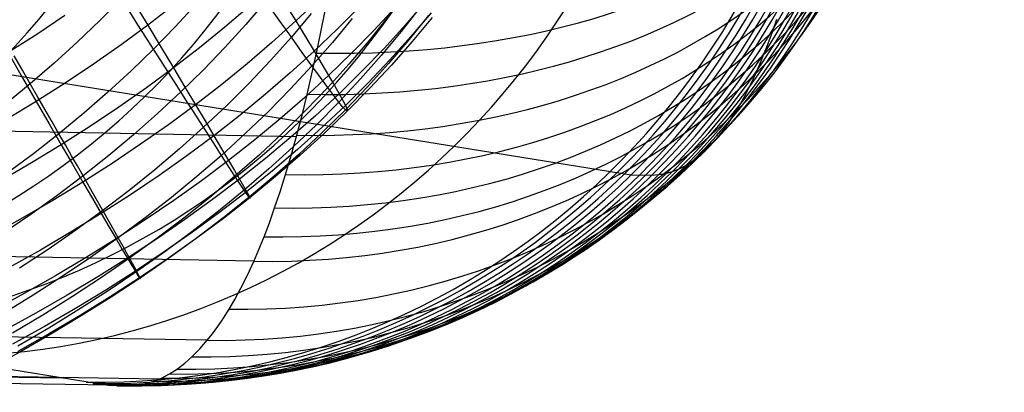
# Model space of a CAD drawing. Extents: x -274 to 274, y -220 to 276.
# Tile 33 of 164: x -250.189 to -247.57, y 8.408 to 9.399. Entities that reach past the tile are written whole.
import ezdxf

# ---------------------------------------------------------------- set-up
doc = ezdxf.new("R2010")
doc.units = 0
doc.layers.add('PREDEFINITO', color=7, linetype='CONTINUOUS')

msp = doc.modelspace()

# ---------------------------------------------------------------- linework, layer by layer
at = {"layer": 'PREDEFINITO'}
for p, q in [((-252.0103, 9.5435, 716.2596), (-248.5618, 8.986, 699.9899)), ((-249.9184, 9.455, 684.2094), (-249.9758, 9.3964, 684.1812)), ((-249.8855, 9.4461, 690.4075), (-249.8478, 9.3837, 690.2116)), ((-249.7787, 9.437, 690.1981), (-249.8478, 9.3837, 690.2116)), ((-249.7196, 9.44, 684.5899), (-249.775, 9.3796, 684.5639)), ((-249.5772, 9.4346, 689.778), (-249.6426, 9.3788, 689.7895)), ((-249.5339, 9.4483, 684.9808), (-249.5871, 9.386, 684.9574)), ((-249.4829, 9.4414, 689.5679), (-249.4544, 9.3952, 689.3675)), ((-249.3931, 9.4536, 689.3582), (-249.4544, 9.3952, 689.3675)), ((-249.2849, 9.4332, 688.9485), (-249.344, 9.3734, 688.9551)), ((-249.1899, 9.4309, 688.5393), (-249.2466, 9.3695, 688.5431)), ((-249.1235, 9.4321, 686.5378), (-249.1741, 9.3673, 686.5262)), ((-249.1091, 9.447, 688.1329), (-249.1632, 9.3841, 688.1339)), ((-250.0686, 9.4095, 690.6311), (-250.1431, 9.3597, 690.6459)), ((-249.8739, 9.3851, 684.371), (-249.8957, 9.4193, 684.2895)), ((-249.4983, 9.3978, 685.157), (-249.5157, 9.4224, 685.0683)), ((-249.4131, 9.4152, 685.3581), (-249.466, 9.3523, 685.3374)), ((-249.3874, 9.3656, 697.1103), (-249.376, 9.4226, 697.0614)), ((-249.2077, 9.4076, 686.1392), (-249.2592, 9.3434, 686.1245)), ((-249.1014, 9.4095, 686.93), (-249.1531, 9.3452, 686.9215)), ((-249.0945, 9.4173, 687.7298), (-249.148, 9.3539, 687.7277)), ((-249.0918, 9.4047, 687.3281), (-249.1445, 9.3408, 687.3228)), ((-249.4527, 9.0868, 697.3973), (-265.094, 9.3967, 694.0425)), ((-249.9758, 9.3964, 684.1812), (-250.0353, 9.3391, 684.1532)), ((-249.8478, 9.3837, 690.2116), (-249.919, 9.3314, 690.2246)), ((-249.8528, 9.3521, 684.4539), (-249.8739, 9.3851, 684.371)), ((-249.8478, 9.3837, 690.2116), (-249.8126, 9.3251, 690.0127)), ((-249.775, 9.3796, 684.5639), (-249.8326, 9.3204, 684.5382)), ((-249.6426, 9.3788, 689.7895), (-249.7101, 9.324, 689.8005)), ((-249.5871, 9.386, 684.9574), (-249.6425, 9.325, 684.934)), ((-249.4544, 9.3952, 689.3675), (-249.5179, 9.3379, 689.3764)), ((-249.4817, 9.3744, 685.2467), (-249.4983, 9.3978, 685.157)), ((-249.4544, 9.3952, 689.3675), (-249.4286, 9.3529, 689.1652)), ((-249.3043, 9.4018, 685.7451), (-249.3566, 9.3382, 685.7274)), ((-249.1632, 9.3841, 688.1339), (-249.2195, 9.3222, 688.1346)), ((-248.1865, 9.3666, 698.2558), (-248.1751, 9.3998, 698.2052)), ((-250.1431, 9.3597, 690.6459), (-250.2196, 9.311, 690.6601)), ((-249.8326, 9.3204, 684.5382), (-249.8528, 9.3521, 684.4539)), ((-249.466, 9.3523, 685.3374), (-249.5211, 9.2905, 685.3168)), ((-249.466, 9.3523, 685.3374), (-249.4817, 9.3744, 685.2467)), ((-249.437, 9.3117, 685.5217), (-249.466, 9.3523, 685.3374)), ((-249.4286, 9.3529, 689.1652), (-249.4053, 9.3146, 688.9613)), ((-249.344, 9.3734, 688.9551), (-249.4053, 9.3146, 688.9613)), ((-249.3991, 9.3096, 697.1612), (-249.3874, 9.3656, 697.1103)), ((-249.2466, 9.3695, 688.5431), (-249.3056, 9.3093, 688.5466)), ((-249.1741, 9.3673, 686.5262), (-249.227, 9.3036, 686.5146)), ((-249.148, 9.3539, 687.7277), (-249.2038, 9.2917, 687.7252)), ((-248.1977, 9.3357, 698.306), (-248.1865, 9.3666, 698.2558)), ((-250.0353, 9.3391, 684.1532), (-250.0969, 9.283, 684.1255)), ((-249.919, 9.3314, 690.2246), (-249.9922, 9.2802, 690.2371)), ((-249.8126, 9.3251, 690.0127), (-249.7797, 9.2703, 689.8111)), ((-249.7101, 9.324, 689.8005), (-249.7797, 9.2703, 689.8111)), ((-249.6425, 9.325, 684.934), (-249.7001, 9.2651, 684.9108)), ((-249.5179, 9.3379, 689.3764), (-249.5835, 9.2816, 689.3849)), ((-249.3566, 9.3382, 685.7274), (-249.4113, 9.2758, 685.7096)), ((-249.2592, 9.3434, 686.1245), (-249.3131, 9.2803, 686.1098)), ((-249.1531, 9.3452, 686.9215), (-249.2072, 9.282, 686.9129)), ((-249.1445, 9.3408, 687.3228), (-249.1996, 9.2781, 687.3173)), ((-248.2089, 9.3068, 698.3561), (-248.1977, 9.3357, 698.306)), ((-250.2196, 9.311, 690.6601), (-250.1809, 9.2441, 690.462)), ((-250.1815, 9.2645, 684.0168), (-250.2033, 9.3022, 683.9372)), ((-249.8326, 9.3204, 684.5382), (-249.8924, 9.2624, 684.5126)), ((-249.8132, 9.29, 684.6237), (-249.8326, 9.3204, 684.5382)), ((-249.4053, 9.3146, 688.9613), (-249.4688, 9.2569, 688.9672)), ((-249.4113, 9.2758, 685.7096), (-249.437, 9.3117, 685.5217)), ((-249.4112, 9.2545, 697.2141), (-249.3991, 9.3096, 697.1612)), ((-249.4053, 9.3146, 688.9613), (-249.3847, 9.2803, 688.7561)), ((-249.3056, 9.3093, 688.5466), (-249.3668, 9.2501, 688.5498)), ((-249.227, 9.3036, 686.5146), (-249.2822, 9.241, 686.5028)), ((-249.2195, 9.3222, 688.1346), (-249.2781, 9.2615, 688.135)), ((-248.2199, 9.28, 698.4059), (-248.2089, 9.3068, 698.3561)), ((-250.0969, 9.283, 684.1255), (-250.1605, 9.2281, 684.098)), ((-249.9922, 9.2802, 690.2371), (-250.0674, 9.23, 690.2491)), ((-249.7946, 9.2608, 684.7105), (-249.8132, 9.29, 684.6237)), ((-249.5835, 9.2816, 689.3849), (-249.6513, 9.2265, 689.3929)), ((-249.5211, 9.2905, 685.3168), (-249.5785, 9.23, 685.2963)), ((-249.4113, 9.2758, 685.7096), (-249.4681, 9.2146, 685.6919)), ((-249.3887, 9.2448, 685.9008), (-249.4113, 9.2758, 685.7096)), ((-249.3847, 9.2803, 688.7561), (-249.3668, 9.2501, 688.5498)), ((-249.3131, 9.2803, 686.1098), (-249.3693, 9.2185, 686.095)), ((-249.2072, 9.282, 686.9129), (-249.2636, 9.2199, 686.9042)), ((-249.2038, 9.2917, 687.7252), (-249.2618, 9.2305, 687.7226)), ((-249.1996, 9.2781, 687.3173), (-249.2569, 9.2165, 687.3115)), ((-248.2307, 9.2552, 698.4547), (-248.2199, 9.28, 698.4059)), ((-250.1605, 9.2281, 684.098), (-250.1815, 9.2645, 684.0168)), ((-249.8924, 9.2624, 684.5126), (-249.9543, 9.2056, 684.4871)), ((-249.7797, 9.2703, 689.8111), (-249.8513, 9.2176, 689.8212)), ((-249.7769, 9.233, 684.7985), (-249.7946, 9.2608, 684.7105)), ((-249.7797, 9.2703, 689.8111), (-249.7492, 9.2194, 689.6069)), ((-249.7001, 9.2651, 684.9108), (-249.7599, 9.2064, 684.8877)), ((-249.4688, 9.2569, 688.9672), (-249.5345, 9.2002, 688.9727)), ((-249.3668, 9.2501, 688.5498), (-249.4301, 9.1919, 688.5526)), ((-249.4239, 9.1998, 697.2701), (-249.4112, 9.2545, 697.2141)), ((-249.3668, 9.2501, 688.5498), (-249.3515, 9.2239, 688.3427)), ((-249.2781, 9.2615, 688.135), (-249.339, 9.2019, 688.1351)), ((-248.2448, 9.2251, 698.5184), (-248.2307, 9.2552, 698.4547)), ((-250.1605, 9.2281, 684.098), (-250.2262, 9.1744, 684.0708)), ((-250.1809, 9.2441, 690.462), (-250.1445, 9.181, 690.2605)), ((-250.1403, 9.193, 684.1806), (-250.1605, 9.2281, 684.098)), ((-250.0674, 9.23, 690.2491), (-250.1445, 9.181, 690.2605)), ((-249.7599, 9.2064, 684.8877), (-249.7769, 9.233, 684.7985)), ((-249.7492, 9.2194, 689.6069), (-249.7211, 9.1724, 689.4006)), ((-249.6513, 9.2265, 689.3929), (-249.7211, 9.1724, 689.4006)), ((-249.5785, 9.23, 685.2963), (-249.638, 9.1706, 685.2758)), ((-249.3693, 9.2185, 686.095), (-249.3887, 9.2448, 685.9008)), ((-249.3515, 9.2239, 688.3427), (-249.339, 9.2019, 688.1351)), ((-249.2822, 9.241, 686.5028), (-249.3397, 9.1796, 686.491)), ((-249.2636, 9.2199, 686.9042), (-249.3222, 9.1589, 686.8953)), ((-249.2618, 9.2305, 687.7226), (-249.3221, 9.1704, 687.7197)), ((-248.2583, 9.1986, 698.5795), (-248.2448, 9.2251, 698.5184)), ((-250.1208, 9.1592, 684.2647), (-250.1403, 9.193, 684.1806)), ((-249.9543, 9.2056, 684.4871), (-250.0182, 9.15, 684.4619)), ((-249.8513, 9.2176, 689.8212), (-249.9249, 9.1661, 689.8308)), ((-249.7599, 9.2064, 684.8877), (-249.8218, 9.1489, 684.8647)), ((-249.7437, 9.181, 684.978), (-249.7599, 9.2064, 684.8877)), ((-249.5345, 9.2002, 688.9727), (-249.6023, 9.1447, 688.9778)), ((-249.4681, 9.2146, 685.6919), (-249.5272, 9.1545, 685.6742)), ((-249.4374, 9.1451, 697.3295), (-249.4239, 9.1998, 697.2701)), ((-249.3693, 9.2185, 686.095), (-249.4277, 9.1577, 686.0801)), ((-249.339, 9.2019, 688.1351), (-249.402, 9.1434, 688.135)), ((-249.353, 9.1967, 686.2918), (-249.3693, 9.2185, 686.095)), ((-249.3397, 9.1796, 686.491), (-249.353, 9.1967, 686.2918)), ((-249.339, 9.2019, 688.1351), (-249.3292, 9.1841, 687.9274)), ((-249.2569, 9.2165, 687.3115), (-249.3164, 9.156, 687.3056)), ((-248.2712, 9.1749, 698.6384), (-248.2583, 9.1986, 698.5795)), ((-250.1445, 9.181, 690.2605), (-250.2234, 9.133, 690.2715)), ((-250.1445, 9.181, 690.2605), (-250.1102, 9.1216, 690.056)), ((-249.7211, 9.1724, 689.4006), (-249.7929, 9.1194, 689.4079)), ((-249.7282, 9.1569, 685.0694), (-249.7437, 9.181, 684.978)), ((-249.7211, 9.1724, 689.4006), (-249.6954, 9.1293, 689.1924)), ((-249.638, 9.1706, 685.2758), (-249.6997, 9.1124, 685.2554)), ((-249.4301, 9.1919, 688.5526), (-249.4957, 9.1349, 688.5551)), ((-249.3397, 9.1796, 686.491), (-249.3995, 9.1193, 686.479)), ((-249.3221, 9.1704, 687.7197), (-249.3846, 9.1115, 687.7165)), ((-249.3295, 9.167, 686.6922), (-249.3397, 9.1796, 686.491)), ((-249.3222, 9.1589, 686.8953), (-249.3295, 9.167, 686.6922)), ((-249.3292, 9.1841, 687.9274), (-249.3221, 9.1704, 687.7197)), ((-249.3221, 9.1704, 687.7197), (-249.3179, 9.1611, 687.5123)), ((-248.2838, 9.1537, 698.6958), (-248.2712, 9.1749, 698.6384)), ((-250.1021, 9.1267, 684.3501), (-250.1208, 9.1592, 684.2647)), ((-250.0182, 9.15, 684.4619), (-250.0842, 9.0955, 684.4369)), ((-249.9249, 9.1661, 689.8308), (-250.0005, 9.1156, 689.84)), ((-249.8218, 9.1489, 684.8647), (-249.8858, 9.0925, 684.8419)), ((-249.6997, 9.1124, 685.2554), (-249.7282, 9.1569, 685.0694)), ((-249.6023, 9.1447, 688.9778), (-249.6722, 9.0902, 688.9826)), ((-249.5272, 9.1545, 685.6742), (-249.5885, 9.0956, 685.6564)), ((-249.4277, 9.1577, 686.0801), (-249.4883, 9.0981, 686.0652)), ((-249.402, 9.1434, 688.135), (-249.4672, 9.0859, 688.1345)), ((-249.4513, 9.0918, 697.3914), (-249.4374, 9.1451, 697.3295)), ((-249.3222, 9.1589, 686.8953), (-249.3831, 9.0991, 686.8862)), ((-249.3164, 9.156, 687.3056), (-249.3782, 9.0966, 687.2995)), ((-249.3179, 9.1553, 687.0998), (-249.3222, 9.1589, 686.8953)), ((-249.3179, 9.1611, 687.5123), (-249.3164, 9.156, 687.3056)), ((-249.3164, 9.156, 687.3056), (-249.3179, 9.1553, 687.0998)), ((-248.2961, 9.1343, 698.7521), (-248.2838, 9.1537, 698.6958)), ((-250.1102, 9.1216, 690.056), (-250.0781, 9.0662, 689.8488)), ((-250.0842, 9.0955, 684.4369), (-250.1021, 9.1267, 684.3501)), ((-250.0005, 9.1156, 689.84), (-250.0781, 9.0662, 689.8488)), ((-249.7929, 9.1194, 689.4079), (-249.8668, 9.0674, 689.4147)), ((-249.6954, 9.1293, 689.1924), (-249.6722, 9.0902, 688.9826)), ((-249.4957, 9.1349, 688.5551), (-249.5633, 9.079, 688.5573)), ((-249.3995, 9.1193, 686.479), (-249.4614, 9.0602, 686.4669)), ((-248.3199, 9.1008, 698.8613), (-248.3081, 9.1167, 698.8072)), ((-248.3081, 9.1167, 698.8072), (-248.2961, 9.1343, 698.7521)), ((-250.0842, 9.0955, 684.4369), (-250.1521, 9.0423, 684.412)), ((-250.067, 9.0656, 684.5249), (-250.0842, 9.0955, 684.4369)), ((-249.8858, 9.0925, 684.8419), (-249.9518, 9.0374, 684.8191)), ((-249.6997, 9.1124, 685.2554), (-249.7636, 9.0553, 685.2351)), ((-249.6722, 9.0902, 688.9826), (-249.7441, 9.0368, 688.987)), ((-249.6743, 9.0727, 685.4453), (-249.6997, 9.1124, 685.2554)), ((-249.6722, 9.0902, 688.9826), (-249.6514, 9.0551, 688.7714)), ((-249.5885, 9.0956, 685.6564), (-249.6519, 9.0378, 685.6387)), ((-249.4883, 9.0981, 686.0652), (-249.5511, 9.0396, 686.0502)), ((-249.4664, 9.0375, 697.4588), (-249.4513, 9.0918, 697.3914)), ((-249.3846, 9.1115, 687.7165), (-249.4493, 9.0536, 687.7131)), ((-249.3831, 9.0991, 686.8862), (-249.4461, 9.0404, 686.877)), ((-249.3782, 9.0966, 687.2995), (-249.4422, 9.0383, 687.2932)), ((-248.3314, 9.0866, 698.9143), (-248.3199, 9.1008, 698.8613)), ((-250.0781, 9.0662, 689.8488), (-250.1575, 9.0178, 689.8571)), ((-250.0781, 9.0662, 689.8488), (-250.0482, 9.0145, 689.6391)), ((-250.0505, 9.037, 684.6143), (-250.067, 9.0656, 684.5249)), ((-249.8668, 9.0674, 689.4147), (-249.9427, 9.0166, 689.4212)), ((-249.6519, 9.0378, 685.6387), (-249.6743, 9.0727, 685.4453)), ((-249.5633, 9.079, 688.5573), (-249.6331, 9.0241, 688.5592)), ((-249.4672, 9.0859, 688.1345), (-249.5345, 9.0296, 688.1338)), ((-248.3654, 9.0503, 699.0713), (-248.3485, 9.0673, 698.9931)), ((-248.3485, 9.0673, 698.9931), (-248.3314, 9.0866, 698.9143)), ((-249.5658, 8.7564, 697.908), (-265.2075, 9.0415, 694.5519)), ((-250.1521, 9.0423, 684.412), (-250.222, 8.9903, 684.3874)), ((-250.0348, 9.0096, 684.7048), (-250.0505, 9.037, 684.6143)), ((-249.9518, 9.0374, 684.8191), (-250.0199, 8.9834, 684.7965)), ((-249.7636, 9.0553, 685.2351), (-249.8295, 8.9994, 685.2148)), ((-249.7441, 9.0368, 688.987), (-249.818, 8.9845, 688.991)), ((-249.6519, 9.0378, 685.6387), (-249.7174, 8.9812, 685.621)), ((-249.6325, 9.0077, 685.8355), (-249.6519, 9.0378, 685.6387)), ((-249.6514, 9.0551, 688.7714), (-249.6331, 9.0241, 688.5592)), ((-249.5511, 9.0396, 686.0502), (-249.616, 8.9823, 686.0352)), ((-249.4614, 9.0602, 686.4669), (-249.5255, 9.0022, 686.4548)), ((-249.4493, 9.0536, 687.7131), (-249.5161, 8.9969, 687.7095)), ((-249.4461, 9.0404, 686.877), (-249.5113, 8.9828, 686.8677)), ((-249.4422, 9.0383, 687.2932), (-249.5083, 8.9812, 687.2867)), ((-249.4814, 8.9871, 697.5258), (-249.4664, 9.0375, 697.4588)), ((-248.399, 9.0227, 699.2272), (-248.3822, 9.0355, 699.1493)), ((-248.3822, 9.0355, 699.1493), (-248.3654, 9.0503, 699.0713)), ((-250.1575, 9.0178, 689.8571), (-250.2388, 8.9705, 689.865)), ((-250.0482, 9.0145, 689.6391), (-250.0205, 8.9668, 689.4272)), ((-250.0199, 8.9834, 684.7965), (-250.0348, 9.0096, 684.7048)), ((-249.9427, 9.0166, 689.4212), (-250.0205, 8.9668, 689.4272)), ((-249.6331, 9.0241, 688.5592), (-249.7049, 8.9703, 688.5608)), ((-249.6331, 9.0241, 688.5592), (-249.6172, 8.9972, 688.3463)), ((-249.5345, 9.0296, 688.1338), (-249.6039, 8.9743, 688.1328)), ((-248.4347, 9.0021, 699.3932), (-248.4168, 9.0113, 699.3101)), ((-248.4168, 9.0113, 699.3101), (-248.399, 9.0227, 699.2272)), ((-253.4049, 8.9869, 715.9906), (-249.9521, 8.4269, 699.7048)), ((-250.0199, 8.9834, 684.7965), (-250.0899, 8.9306, 684.7741)), ((-249.9922, 8.9348, 684.9834), (-250.0199, 8.9834, 684.7965)), ((-249.8295, 8.9994, 685.2148), (-249.8974, 8.9447, 685.1946)), ((-249.818, 8.9845, 688.991), (-249.8939, 8.9333, 688.9947)), ((-249.616, 8.9823, 686.0352), (-249.6325, 9.0077, 685.8355)), ((-249.6172, 8.9972, 688.3463), (-249.6039, 8.9743, 688.1328)), ((-249.5255, 9.0022, 686.4548), (-249.5917, 8.9453, 686.4425)), ((-249.5161, 8.9969, 687.7095), (-249.585, 8.9412, 687.7057)), ((-249.496, 8.9409, 697.5914), (-249.4814, 8.9871, 697.5258)), ((-248.5618, 8.986, 699.9899), (-248.5071, 8.985, 699.7327)), ((-248.5071, 8.985, 699.7327), (-248.4884, 8.9868, 699.6447)), ((-248.4884, 8.9868, 699.6447), (-248.4681, 8.9906, 699.5494)), ((-248.4681, 8.9906, 699.5494), (-248.452, 8.9952, 699.4744)), ((-248.452, 8.9952, 699.4744), (-248.4347, 9.0021, 699.3932)), ((-250.0205, 8.9668, 689.4272), (-250.1002, 8.9181, 689.4328)), ((-250.0205, 8.9668, 689.4272), (-249.995, 8.923, 689.2134)), ((-249.7174, 8.9812, 685.621), (-249.785, 8.9258, 685.6034)), ((-249.7049, 8.9703, 688.5608), (-249.7787, 8.9177, 688.5621)), ((-249.616, 8.9823, 686.0352), (-249.683, 8.9261, 686.0202)), ((-249.6039, 8.9743, 688.1328), (-249.6754, 8.9202, 688.1316)), ((-249.6024, 8.9615, 686.2377), (-249.616, 8.9823, 686.0352)), ((-249.6039, 8.9743, 688.1328), (-249.5932, 8.9557, 687.9192)), ((-249.5917, 8.9453, 686.4425), (-249.6024, 8.9615, 686.2377)), ((-249.5113, 8.9828, 686.8677), (-249.5786, 8.9263, 686.8583)), ((-249.5083, 8.9812, 687.2867), (-249.5765, 8.9251, 687.2801)), ((-250.0899, 8.9306, 684.7741), (-250.1619, 8.879, 684.7518)), ((-249.9673, 8.8912, 685.1745), (-249.9922, 8.9348, 684.9834)), ((-249.8939, 8.9333, 688.9947), (-249.9718, 8.8832, 688.9981)), ((-249.8974, 8.9447, 685.1946), (-249.9673, 8.8912, 685.1745)), ((-249.5917, 8.9453, 686.4425), (-249.66, 8.8895, 686.4302)), ((-249.585, 8.9412, 687.7057), (-249.656, 8.8867, 687.7017)), ((-249.5932, 8.9557, 687.9192), (-249.585, 8.9412, 687.7057)), ((-249.5837, 8.9336, 686.6495), (-249.5917, 8.9453, 686.4425)), ((-249.585, 8.9412, 687.7057), (-249.5794, 8.931, 687.4926)), ((-249.5786, 8.9263, 686.8583), (-249.5837, 8.9336, 686.6495)), ((-249.5794, 8.931, 687.4926), (-249.5765, 8.9251, 687.2801)), ((-249.5104, 8.8983, 697.6561), (-249.496, 8.9409, 697.5914)), ((-250.1002, 8.9181, 689.4328), (-250.1817, 8.8704, 689.4381)), ((-249.995, 8.923, 689.2134), (-249.9718, 8.8832, 688.9981)), ((-249.785, 8.9258, 685.6034), (-249.8546, 8.8715, 685.5857)), ((-249.7787, 8.9177, 688.5621), (-249.8544, 8.8661, 688.563)), ((-249.683, 8.9261, 686.0202), (-249.7521, 8.8711, 686.0052)), ((-249.6754, 8.9202, 688.1316), (-249.7489, 8.8671, 688.1301)), ((-249.5786, 8.9263, 686.8583), (-249.648, 8.871, 686.8487)), ((-249.5765, 8.9251, 687.2801), (-249.6467, 8.8702, 687.2733)), ((-249.5762, 8.9235, 687.0686), (-249.5786, 8.9263, 686.8583)), ((-249.5765, 8.9251, 687.2801), (-249.5762, 8.9235, 687.0686)), ((-250.1619, 8.879, 684.7518), (-250.2357, 8.8286, 684.7297)), ((-249.9718, 8.8832, 688.9981), (-250.0515, 8.8341, 689.001)), ((-249.9673, 8.8912, 685.1745), (-250.0392, 8.8388, 685.1545)), ((-249.9718, 8.8832, 688.9981), (-249.9508, 8.8473, 688.7814)), ((-249.9454, 8.8524, 685.3695), (-249.9673, 8.8912, 685.1745)), ((-249.66, 8.8895, 686.4302), (-249.7303, 8.8349, 686.4178)), ((-249.656, 8.8867, 687.7017), (-249.7289, 8.8332, 687.6974)), ((-249.5245, 8.8586, 697.7203), (-249.5104, 8.8983, 697.6561)), ((-250.1817, 8.8704, 689.4381), (-250.2651, 8.8239, 689.4429)), ((-249.9262, 8.8183, 685.5681), (-249.9454, 8.8524, 685.3695)), ((-249.8544, 8.8661, 688.563), (-249.9322, 8.8156, 688.5637)), ((-249.8546, 8.8715, 685.5857), (-249.9262, 8.8183, 685.5681)), ((-249.7489, 8.8671, 688.1301), (-249.8244, 8.8151, 688.1283)), ((-249.7521, 8.8711, 686.0052), (-249.8231, 8.8172, 685.9901)), ((-249.648, 8.871, 686.8487), (-249.7194, 8.8167, 686.839)), ((-249.6467, 8.8702, 687.2733), (-249.719, 8.8163, 687.2663)), ((-249.5386, 8.8216, 697.7841), (-249.5245, 8.8586, 697.7203)), ((-250.0515, 8.8341, 689.001), (-250.1332, 8.7861, 689.0037)), ((-250.0392, 8.8388, 685.1545), (-250.113, 8.7876, 685.1345)), ((-249.9508, 8.8473, 688.7814), (-249.9322, 8.8156, 688.5637)), ((-249.7289, 8.8332, 687.6974), (-249.8039, 8.7809, 687.6929)), ((-249.7303, 8.8349, 686.4178), (-249.8026, 8.7814, 686.4054)), ((-249.6895, 8.5461, 698.4768), (-265.3329, 8.8124, 695.127)), ((-249.9322, 8.8156, 688.5637), (-250.0118, 8.7661, 688.564)), ((-249.9262, 8.8183, 685.5681), (-249.9998, 8.7663, 685.5506)), ((-249.9322, 8.8156, 688.5637), (-249.9158, 8.7879, 688.3452)), ((-249.9098, 8.789, 685.7701), (-249.9262, 8.8183, 685.5681)), ((-249.8244, 8.8151, 688.1283), (-249.9018, 8.7643, 688.1263)), ((-249.8231, 8.8172, 685.9901), (-249.8962, 8.7644, 685.975)), ((-249.719, 8.8163, 687.2663), (-249.7933, 8.7636, 687.2591)), ((-249.7194, 8.8167, 686.839), (-249.7928, 8.7636, 686.8292)), ((-249.5525, 8.7874, 697.8473), (-249.5386, 8.8216, 697.7841)), ((-250.1332, 8.7861, 689.0037), (-250.2166, 8.7392, 689.006)), ((-250.113, 8.7876, 685.1345), (-250.1887, 8.7375, 685.1147)), ((-249.9158, 8.7879, 688.3452), (-249.9018, 8.7643, 688.1263)), ((-249.8962, 8.7644, 685.975), (-249.9098, 8.789, 685.7701)), ((-249.8039, 8.7809, 687.6929), (-249.8808, 8.7296, 687.6882)), ((-249.8026, 8.7814, 686.4054), (-249.8769, 8.729, 686.3929)), ((-249.5661, 8.7559, 697.9092), (-249.5525, 8.7874, 697.8473)), ((-250.0118, 8.7661, 688.564), (-250.0933, 8.7178, 688.5641)), ((-249.9998, 8.7663, 685.5506), (-250.0752, 8.7155, 685.533)), ((-249.9018, 8.7643, 688.1263), (-249.9811, 8.7145, 688.124)), ((-249.8962, 8.7644, 685.975), (-249.9712, 8.7128, 685.96)), ((-249.9018, 8.7643, 688.1263), (-249.8901, 8.7448, 687.9072)), ((-249.8852, 8.7444, 686.1827), (-249.8962, 8.7644, 685.975)), ((-249.7933, 8.7636, 687.2591), (-249.8695, 8.712, 687.2518)), ((-249.7928, 8.7636, 686.8292), (-249.8682, 8.7116, 686.8192)), ((-249.5836, 8.7178, 697.9893), (-249.5661, 8.7559, 697.9092)), ((-249.8808, 8.7296, 687.6882), (-249.9597, 8.6795, 687.6834)), ((-249.8769, 8.729, 686.3929), (-249.9532, 8.6777, 686.3803)), ((-249.8901, 8.7448, 687.9072), (-249.8808, 8.7296, 687.6882)), ((-249.8769, 8.729, 686.3929), (-249.8852, 8.7444, 686.1827)), ((-249.8808, 8.7296, 687.6882), (-249.874, 8.7187, 687.4697)), ((-249.8713, 8.7181, 686.6051), (-249.8769, 8.729, 686.3929)), ((-250.0767, 8.4452, 700.2915), (-265.7254, 8.7, 696.9664)), ((-249.818, 8.4428, 699.0738), (-265.4636, 8.699, 695.7349)), ((-250.0933, 8.7178, 688.5641), (-250.1767, 8.6705, 688.5638)), ((-250.0752, 8.7155, 685.533), (-250.1526, 8.6658, 685.5156)), ((-249.9811, 8.7145, 688.124), (-250.0623, 8.6658, 688.1215)), ((-249.9712, 8.7128, 685.96), (-250.0481, 8.6623, 685.9449)), ((-249.8695, 8.712, 687.2518), (-249.9477, 8.6615, 687.2443)), ((-249.8682, 8.7116, 686.8192), (-249.9455, 8.6608, 686.8092)), ((-249.874, 8.7187, 687.4697), (-249.8695, 8.712, 687.2518)), ((-249.8682, 8.7116, 686.8192), (-249.8713, 8.7181, 686.6051)), ((-249.8695, 8.712, 687.2518), (-249.8676, 8.7096, 687.0349)), ((-249.8676, 8.7096, 687.0349), (-249.8682, 8.7116, 686.8192)), ((-249.6003, 8.6844, 698.0656), (-249.5836, 8.7178, 697.9893)), ((-249.947, 8.4265, 699.6797), (-265.5953, 8.6806, 696.3531)), ((-250.1767, 8.6705, 688.5638), (-250.2618, 8.6244, 688.5633)), ((-249.9597, 8.6795, 687.6834), (-250.0404, 8.6304, 687.6783)), ((-249.9532, 8.6777, 686.3803), (-250.0313, 8.6276, 686.3677)), ((-249.6162, 8.6549, 698.1388), (-249.6003, 8.6844, 698.0656)), ((-250.1526, 8.6658, 685.5156), (-250.2317, 8.6173, 685.4982)), ((-250.0623, 8.6658, 688.1215), (-250.1454, 8.6182, 688.1187)), ((-250.0481, 8.6623, 685.9449), (-250.1269, 8.613, 685.9298)), ((-249.9477, 8.6615, 687.2443), (-250.0278, 8.6121, 687.2367)), ((-249.9455, 8.6608, 686.8092), (-250.0247, 8.611, 686.7991)), ((-249.6316, 8.6285, 698.2097), (-249.6162, 8.6549, 698.1388)), ((-250.1454, 8.6182, 688.1187), (-250.2302, 8.5717, 688.1157)), ((-250.0404, 8.6304, 687.6783), (-250.123, 8.5825, 687.673)), ((-250.0313, 8.6276, 686.3677), (-250.1113, 8.5786, 686.355)), ((-249.6467, 8.6046, 698.2789), (-249.6316, 8.6285, 698.2097)), ((-250.1269, 8.613, 685.9298), (-250.2074, 8.5648, 685.9147)), ((-250.0278, 8.6121, 687.2367), (-250.1097, 8.5638, 687.2289)), ((-250.0247, 8.611, 686.7991), (-250.1057, 8.5624, 686.7888)), ((-249.6613, 8.583, 698.3465), (-249.6467, 8.6046, 698.2789)), ((-250.123, 8.5825, 687.673), (-250.2074, 8.5357, 687.6675)), ((-250.1113, 8.5786, 686.355), (-250.1932, 8.5308, 686.3423)), ((-249.6756, 8.5635, 698.4124), (-249.6613, 8.583, 698.3465)), ((-250.1097, 8.5638, 687.2289), (-250.1934, 8.5166, 687.221)), ((-250.1057, 8.5624, 686.7888), (-250.1886, 8.5148, 686.7785)), ((-249.7097, 8.5231, 698.5704), (-249.6895, 8.5461, 698.4768)), ((-249.6895, 8.5461, 698.4768), (-249.6756, 8.5635, 698.4124)), ((-250.1886, 8.5148, 686.7785), (-250.2732, 8.4684, 686.7681)), ((-249.7296, 8.5029, 698.663), (-249.7097, 8.5231, 698.5704)), ((-249.7495, 8.4852, 698.7553), (-249.7296, 8.5029, 698.663)), ((-249.7902, 8.4565, 698.9452), (-249.7692, 8.47, 698.8473)), ((-249.7692, 8.47, 698.8473), (-249.7495, 8.4852, 698.7553)), ((-249.85, 8.4322, 699.225), (-249.8316, 8.4375, 699.1385)), ((-249.8316, 8.4375, 699.1385), (-249.8112, 8.4456, 699.0431)), ((-249.8112, 8.4456, 699.0431), (-249.7902, 8.4565, 698.9452)), ((-249.9521, 8.4269, 699.7048), (-249.8937, 8.4258, 699.4302)), ((-249.8937, 8.4258, 699.4302), (-249.873, 8.4278, 699.3328)), ((-249.873, 8.4278, 699.3328), (-249.85, 8.4322, 699.225))]:
    msp.add_line(p, q, dxfattribs=at)
at = {"layer": 'PREDEFINITO', "extrusion": (-0.207118, 0.033422, 0.977745)}
msp.add_arc((29.5186, -96.0651, 746.2748), 2, 8.0055, 97.6767, dxfattribs=at)
at = {"layer": 'PREDEFINITO', "extrusion": (-0.207123, 0.033401, 0.977744)}
msp.add_arc((29.4933, -96.0666, 744.4249), 2, 8.0088, 97.6797, dxfattribs=at)
at = {"layer": 'PREDEFINITO', "extrusion": (-0.15976, -0.721743, 0.673472)}
msp.add_arc((-246.0846, 487.0896, 502.643), 2, 286.4887, 16.3354, dxfattribs=at)
at = {"layer": 'PREDEFINITO', "extrusion": (-0.167463, -0.679254, 0.714542)}
msp.add_arc((-244.975, 453.4339, 533.7487), 2, 287.4625, 17.2895, dxfattribs=at)
at = {"layer": 'PREDEFINITO', "extrusion": (-0.207123, 0.033562, 0.977739)}
msp.add_arc((29.683, -96.0256, 742.4352), 2, 8.0611, 97.7316, dxfattribs=at)
at = {"layer": 'PREDEFINITO', "extrusion": (-0.175041, -0.631251, 0.755568)}
msp.add_arc((-243.4515, 414.9913, 564.8518), 2, 288.6993, 18.5054, dxfattribs=at)
at = {"layer": 'PREDEFINITO', "extrusion": (-0.182201, -0.578454, 0.795106)}
msp.add_arc((-241.3491, 372.1259, 594.8644), 2, 290.2648, 20.0496, dxfattribs=at)
at = {"layer": 'PREDEFINITO', "extrusion": (-0.192775, -0.480379, 0.855613)}
msp.add_arc((-235.6838, 290.5001, 640.9005), 2, 293.9343, 23.6838, dxfattribs=at)
at = {"layer": 'PREDEFINITO', "extrusion": (-0.187993, -0.528506, 0.827853)}
msp.add_arc((-238.8121, 330.917, 619.76), 2, 291.9896, 21.7557, dxfattribs=at)
at = {"layer": 'PREDEFINITO', "extrusion": (-0.207138, 0.033187, 0.977749)}
msp.add_arc((29.2387, -96.1107, 740.4544), 2, 7.971, 97.6411, dxfattribs=at)
at = {"layer": 'PREDEFINITO', "extrusion": (-0.196687, -0.434325, 0.87902)}
msp.add_arc((-231.8336, 251.0622, 658.7594), 2, 296.1179, 25.8531, dxfattribs=at)
at = {"layer": 'PREDEFINITO', "extrusion": (-0.207126, 0.033752, 0.977732)}
msp.add_arc((29.9026, -95.9745, 738.4581), 2, 8.1301, 97.7998, dxfattribs=at)
at = {"layer": 'PREDEFINITO', "extrusion": (-0.203338, -0.331023, 0.921454)}
msp.add_arc((-218.3019, 159.3082, 691.2713), 2, 302.6483, 32.3562, dxfattribs=at)
at = {"layer": 'PREDEFINITO', "extrusion": (-0.206804, -0.24673, 0.946761)}
msp.add_arc((-198.1495, 80.732, 710.8188), 2, 310.5367, 40.2278, dxfattribs=at)
at = {"layer": 'PREDEFINITO', "extrusion": (-0.209007, -0.120911, 0.970411)}
msp.add_arc((-134.1296, -35.9346, 729.4492), 2, 329.7633, 59.4376, dxfattribs=at)
at = {"layer": 'PREDEFINITO', "extrusion": (-0.208832, -0.146804, 0.96687)}
msp.add_arc((-152.2056, -13.3088, 726.6111), 2, 324.8611, 54.5379, dxfattribs=at)
at = {"layer": 'PREDEFINITO', "extrusion": (-0.208104, -0.196065, 0.958254)}
msp.add_arc((-178.9, 32.5349, 719.7995), 2, 316.9684, 46.6513, dxfattribs=at)
at = {"layer": 'PREDEFINITO', "extrusion": (-0.20716, 0.032703, 0.97776)}
msp.add_arc((28.6725, -96.2157, 736.4881), 2, 7.8629, 97.5318, dxfattribs=at)
at = {"layer": 'PREDEFINITO', "extrusion": (-0.207234, 0.030059, 0.97783)}
msp.add_arc((25.5573, -96.7913, 736.4413), 2, 7.1615, 96.8303, dxfattribs=at)
at = {"layer": 'PREDEFINITO', "extrusion": (-0.20744, 0.022311, 0.977993)}
msp.add_arc((16.3589, -98.1243, 736.4406), 2, 5.0944, 94.7634, dxfattribs=at)
at = {"layer": 'PREDEFINITO', "extrusion": (-0.207564, 0.017435, 0.978066)}
msp.add_arc((10.5288, -98.6887, 736.3856), 2, 3.7862, 93.4552, dxfattribs=at)
at = {"layer": 'PREDEFINITO', "extrusion": (-0.207776, 0.008551, 0.978139)}
msp.add_arc((-0.1403, -99.1636, 736.3109), 2, 1.3953, 91.0645, dxfattribs=at)
at = {"layer": 'PREDEFINITO', "extrusion": (-0.207971, -0.000285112, 0.978135)}
msp.add_arc((-10.7675, -98.9224, 736.1976), 2, 359.0128, 88.6821, dxfattribs=at)
at = {"layer": 'PREDEFINITO', "extrusion": (-0.20822, -0.01283, 0.977998)}
msp.add_arc((-25.7731, -97.3626, 735.966), 2, 355.6407, 85.3102, dxfattribs=at)
at = {"layer": 'PREDEFINITO', "extrusion": (-0.208493, -0.029065, 0.977592)}
msp.add_arc((-44.8242, -93.279, 735.5139), 2, 351.3276, 80.9975, dxfattribs=at)
at = {"layer": 'PREDEFINITO', "extrusion": (-0.208772, -0.050645, 0.976652)}
msp.add_arc((-69.0342, -84.493, 734.6342), 2, 345.7574, 75.4279, dxfattribs=at)
at = {"layer": 'PREDEFINITO', "extrusion": (-0.208943, -0.070544, 0.97538)}
msp.add_arc((-89.8006, -73.4071, 733.5312), 2, 340.856, 70.5272, dxfattribs=at)
at = {"layer": 'PREDEFINITO', "extrusion": (-0.209041, -0.095028, 0.973279)}
msp.add_arc((-112.8851, -56.5803, 731.7821), 2, 335.2122, 64.8847, dxfattribs=at)

doc.saveas('drawing.dxf')
